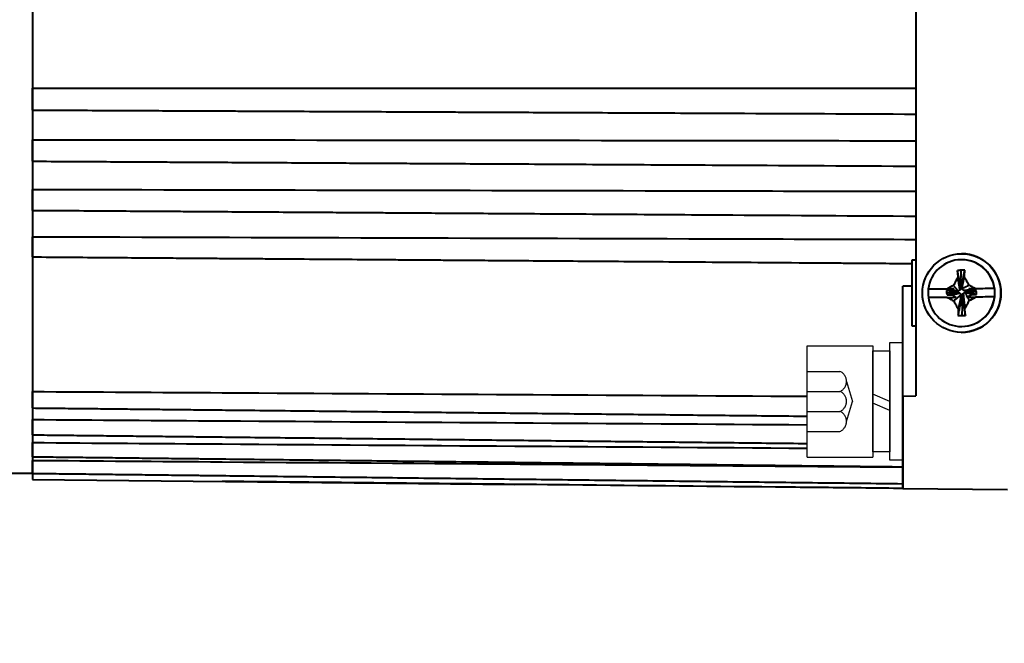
# Model space of a CAD drawing. Header units: inches. Extents: x -753 to 5070, y -3075 to 1581.
# Tile 66 of 178: x 3676 to 3751, y -2839 to -2791. Entities that reach past the tile are written whole.
import ezdxf

# ---------------------------------------------------------------- set-up
doc = ezdxf.new("R2010")
doc.units = ezdxf.units.IN
doc.header["$LTSCALE"] = 10
doc.header["$MEASUREMENT"] = 0
doc.linetypes.add('HIDDEN', pattern=[1.905, 1.27, -0.635])
for name, color, linetype in [('1轮廓实线层', 7, 'Continuous'), ('4虚线层', 6, 'HIDDEN'), ('7标注层', 4, 'Continuous')]:
    doc.layers.add(name, color=color, linetype=linetype)
doc.layers.add('图层2', color=4, linetype='Continuous', lineweight=40)
doc.styles.add('PC_TEXTSTYLE', font='isocp.shx', dxfattribs={"width": 0.8, "bigfont": 'HZFS.SHX'})
doc.styles.add('TH_GBDIM', font='romans.shx', dxfattribs={"width": 0.8, "bigfont": 'gbcbig.shx'})
doc.dimstyles.new('角度标注', dxfattribs={"dimtxt": 3.5, "dimasz": 3, "dimexe": 2, "dimexo": 0, "dimgap": 1, "dimtad": 1, "dimtih": 1, "dimtoh": 1, "dimdsep": 46, "dimtxsty": 'PC_TEXTSTYLE', "dimsah": 1, "dimcen": 0.09, "dimclrd": 4, "dimclrt": 3, "dimadec": 0, "dimazin": 0, "dimtfac": 0.7, "dimtmove": 0, "dimatfit": 0, "dimfxl": 1, "dimtzin": 0, "dimarcsym": 0})

# ---------------------------------------------------------------- blocks, each defined once
blk = doc.blocks.new('*D391')
at = {"layer": '7标注层', "color": 0, "lineweight": -2, "ltscale": 0.2, "transparency": 16777216}
blk.add_line((3789.282, -2828.853), (3779.54, -2838.595), dxfattribs=at)
at = {"layer": '7标注层', "color": 4, "lineweight": -2, "ltscale": 0.2, "transparency": 16777216}
for start, end in [(182.4152, 199.26852), (205.80891, 222.5848)]:
    blk.add_arc((3831.282, -2786.853), 71.174, start, end, dxfattribs=at)
at = {"layer": '7标注层', "color": 4, "ltscale": 0.2, "transparency": 16777216}
for points in [[(3759.672, -2789.863), (3760.671, -2789.842), (3760.108, -2786.853)], [(3779.239, -2834.669), (3778.518, -2835.361), (3780.955, -2837.181)]]:
    blk.add_solid(points, dxfattribs=at)
at = {"layer": 'Defpoints', "color": 0, "ltscale": 0.2, "transparency": 16777216}
for p in [(3874.77, -2743.365), (3658.252, -2786.853), (3884.036, -2786.853), (3762.533, -2805.274), (3789.282, -2828.853)]:
    blk.add_point(p, dxfattribs=at)
at = {"layer": '7标注层', "color": 3, "ltscale": 0.2, "transparency": 16777216, "insert": (3765.526, -2814.09), "char_height": 5.5, "attachment_point": 5, "style": 'TH_GBDIM'}
blk.add_mtext('45°', dxfattribs=at)
blk = doc.blocks.new('GB93_5_0.65_R')
at = {"layer": '1轮廓实线层'}
for p, q in [((3.85, 1.3), (-3.85, 1.3)), ((-3.85, 1.3), (-3.85, 0)), ((0, 0), (-0.56, 1.3)), ((0.7, 0), (0.14, 1.3)), ((3.85, 0), (3.85, 1.3)), ((-3.85, 0), (3.85, 0))]:
    blk.add_line(p, q, dxfattribs=at)

msp = doc.modelspace()

# ---------------------------------------------------------------- linework, layer by layer
at = {"layer": '1轮廓实线层'}
for p, q in [((3742.283, -2817.473), (3742.283, -2815.623)), ((3742.283, -2815.623), (3743.283, -2815.623)), ((3742.283, -2817.473), (3742.283, -2815.623)), ((3742.283, -2815.623), (3743.283, -2815.623)), ((3743.283, -2815.623), (3743.283, -2817.473)), ((3743.283, -2815.623), (3743.283, -2817.473)), ((3735.983, -2824.373), (3735.983, -2815.873)), ((3735.983, -2815.873), (3740.983, -2815.873)), ((3740.983, -2815.873), (3740.983, -2824.373)), ((3742.283, -2822.773), (3742.283, -2817.473)), ((3742.283, -2822.773), (3742.283, -2817.473)), ((3743.283, -2817.473), (3743.283, -2822.773)), ((3743.283, -2817.473), (3743.283, -2822.773)), ((3742.283, -2824.623), (3742.283, -2822.773)), ((3742.283, -2824.623), (3742.283, -2822.773)), ((3743.283, -2822.773), (3743.283, -2824.623)), ((3743.283, -2822.773), (3743.283, -2824.623)), ((3735.983, -2824.373), (3740.983, -2824.373)), ((3743.283, -2824.623), (3742.283, -2824.623)), ((3743.283, -2824.623), (3742.283, -2824.623))]:
    msp.add_line(p, q, dxfattribs=at)
at = {"layer": '4虚线层'}
for p, q in [((3735.983, -2817.833), (3738.483, -2817.833)), ((3738.983, -2818.597), (3739.433, -2820.123)), ((3735.983, -2819.36), (3738.483, -2819.36)), ((3738.983, -2821.65), (3739.433, -2820.123)), ((3735.983, -2820.887), (3738.483, -2820.887)), ((3735.983, -2822.413), (3738.483, -2822.413))]:
    msp.add_line(p, q, dxfattribs=at)
for centre in [(3738.15, -2818.597), (3738.15, -2820.123), (3738.15, -2821.65)]:
    msp.add_arc(centre, 0.833, 293.54865, 66.45135, dxfattribs=at)
at = {"layer": '图层2', "color": 0}
for p, q in [((3676.783, -2747.627), (3676.783, -2826.079)), ((3744.283, -2786.853), (3744.283, -2819.71)), ((3747.783, -2808.853), (3747.778, -2808.853)), ((3747.783, -2808.853), (3747.783, -2808.853)), ((3743.983, -2809.353), (3743.983, -2814.353)), ((3744.283, -2809.353), (3743.983, -2809.353)), ((3747.774, -2809.303), (3747.759, -2809.303)), ((3747.707, -2811.261), (3747.73, -2810.109)), ((3743.283, -2819.714), (3743.283, -2811.329)), ((3745.226, -2811.561), (3745.231, -2811.561)), ((3747.191, -2811.54), (3745.231, -2811.561)), ((3747.39, -2811.755), (3746.614, -2811.655)), ((3746.614, -2811.655), (3746.616, -2811.846)), ((3747.391, -2811.819), (3746.616, -2811.846)), ((3747.391, -2811.819), (3747.39, -2811.755)), ((3747.705, -2811.37), (3747.769, -2811.369)), ((3748.155, -2811.684), (3748.155, -2811.747)), ((3748.299, -2811.698), (3748.91, -2811.759)), ((3750.29, -2811.508), (3748.335, -2811.529)), ((3748.912, -2811.95), (3748.91, -2811.759)), ((3750.29, -2811.508), (3750.285, -2811.508)), ((3747.841, -2812.133), (3747.777, -2812.134)), ((3747.835, -2812.263), (3747.781, -2813.578)), ((3750.292, -2812.146), (3750.297, -2812.146)), ((3743.983, -2814.353), (3744.283, -2814.353)), ((3747.759, -2814.403), (3747.774, -2814.403)), ((3747.778, -2814.853), (3747.783, -2814.853)), ((3743.283, -2819.714), (3744.283, -2819.71)), ((3743.283, -2826.77), (3743.283, -2819.714)), ((3743.283, -2819.714), (3743.283, -2826.77)), ((3674.802, -2825.603), (3676.783, -2825.603)), ((3676.783, -2826.079), (3713.649, -2826.462)), ((3743.283, -2826.77), (3751.283, -2826.853))]:
    msp.add_line(p, q, dxfattribs=at)
msp.add_ellipse((3747.778, -2811.853), major_axis=(0, 3), ratio=0.999946, dxfattribs=at)
for centre, major_axis, ratio, start_param, end_param in [((3747.783, -2811.853), (0, 3), 0.999946, 4.722778, 6.283185), ((3747.759, -2811.853), (0, 2.55), 0.999946, 4.848106, 7.739043), ((3747.774, -2811.853), (0, 2.55), 0.999946, 3.141674, 6.283168), ((3747.829, -2813.826), (6.292, 0.017), 0.590881, 1.539085, 1.584865), ((3747.764, -2811.853), (0, 2.55), 0.999946, 1.455858, 1.706513), ((3747.82, -2811.535), (6.742, 0.07), 0.000108, 1.744564, 1.965834), ((3747.783, -2811.853), (0, 3), 0.999946, 3.141575, 4.722778), ((3747.82, -2811.535), (6.742, 0.07), 0.000108, 1.196536, 1.418376), ((3747.764, -2811.853), (0, 2.55), 0.999946, 4.59745, 4.848106), ((3747.759, -2811.853), (0, 2.55), 0.999946, 1.706513, 4.59745), ((3747.827, -2812.172), (-6.742, -0.07), 0.000108, 4.883018, 5.107426), ((3747.827, -2812.172), (-6.742, -0.07), 0.000108, 4.338129, 4.562064), ((3747.782, -2809.656), (-6.11, -0.117), 0.64169, 1.511207, 1.55845)]:
    msp.add_ellipse(centre, major_axis=major_axis, ratio=ratio, start_param=start_param, end_param=end_param, dxfattribs=at)
for points, degree in [([(3676.783, -2796.196), (3699.283, -2796.2), (3721.783, -2796.208), (3744.283, -2796.218)], 3), ([(3747.73, -2810.109), (3747.637, -2810.114), (3747.544, -2810.121), (3747.451, -2810.128)], 3), ([(3747.719, -2811.497), (3747.451, -2810.128)], 1), ([(3747.451, -2810.128), (3747.463, -2810.298), (3747.478, -2810.47), (3747.495, -2810.643)], 3), ([(3747.769, -2811.369), (3748.018, -2810.11)], 1), ([(3747.986, -2810.623), (3747.998, -2810.451), (3748.01, -2810.279), (3748.018, -2810.11)], 3), ([(3747.155, -2811.269), (3746.987, -2811.36), (3746.82, -2811.453), (3746.655, -2811.546)], 3), ([(3747.517, -2811.703), (3747.155, -2811.269)], 1), ([(3747.651, -2811.632), (3747.495, -2810.643)], 1), ([(3747.713, -2811.444), (3747.707, -2811.261)], 1), ([(3747.821, -2811.496), (3748.335, -2811.252)], 1), ([(3747.833, -2811.368), (3747.986, -2810.623)], 1), ([(3743.983, -2811.329), (3743.75, -2811.329), (3743.516, -2811.329), (3743.283, -2811.329)], 3), ([(3746.933, -2811.652), (3746.614, -2811.655)], 1), ([(3746.616, -2811.846), (3746.682, -2811.998)], 1), ([(3747.518, -2811.805), (3746.682, -2811.998)], 1), ([(3746.682, -2811.998), (3747.068, -2811.997)], 1), ([(3747.191, -2811.54), (3746.933, -2811.652)], 1), ([(3747.39, -2811.692), (3746.933, -2811.652)], 1), ([(3747.654, -2811.873), (3747.068, -2811.997)], 1), ([(3747.068, -2811.997), (3747.35, -2812.176)], 1), ([(3747.724, -2812.007), (3747.173, -2812.45)], 1), ([(3747.277, -2811.682), (3747.422, -2811.694)], 1), ([(3747.437, -2811.814), (3747.277, -2811.823)], 1), ([(3747.517, -2811.703), (3747.39, -2811.692)], 1), ([(3747.39, -2811.692), (3747.39, -2811.755)], 1), ([(3747.391, -2811.819), (3747.518, -2811.805)], 1), ([(3747.651, -2811.632), (3747.517, -2811.703)], 1), ([(3747.518, -2811.805), (3747.654, -2811.873)], 1), ([(3747.719, -2811.497), (3747.651, -2811.632)], 1), ([(3747.654, -2811.873), (3747.724, -2812.007)], 1), ([(3747.724, -2812.007), (3747.713, -2812.134)], 1), ([(3747.833, -2811.368), (3747.769, -2811.369)], 1), ([(3747.821, -2811.496), (3747.833, -2811.368)], 1), ([(3747.892, -2811.63), (3747.821, -2811.496)], 1), ([(3747.826, -2812.006), (3747.894, -2811.87)], 1), ([(3747.826, -2812.006), (3748.061, -2813.559)], 1), ([(3747.83, -2812.036), (3747.835, -2812.263)], 1), ([(3747.892, -2811.63), (3748.459, -2811.607)], 1), ([(3748.027, -2811.698), (3747.892, -2811.63)], 1), ([(3747.894, -2811.87), (3748.028, -2811.8)], 1), ([(3747.894, -2811.87), (3748.014, -2813.053)], 1), ([(3748.027, -2811.698), (3748.845, -2811.606)], 1), ([(3748.028, -2811.8), (3748.195, -2812.124)], 1), ([(3748.028, -2811.8), (3748.156, -2811.811)], 1), ([(3748.044, -2811.696), (3748.299, -2811.698)], 1), ([(3748.155, -2811.747), (3748.912, -2811.95)], 1), ([(3748.156, -2811.811), (3748.155, -2811.747)], 1), ([(3748.156, -2811.811), (3748.594, -2811.953)], 1), ([(3748.195, -2812.124), (3748.594, -2811.953)], 1), ([(3748.459, -2811.607), (3748.335, -2811.529)], 1), ([(3748.845, -2811.606), (3748.459, -2811.607)], 1), ([(3748.594, -2811.953), (3748.912, -2811.95)], 1), ([(3748.91, -2811.759), (3748.845, -2811.606)], 1), ([(3747.777, -2812.134), (3747.493, -2813.577)], 1), ([(3747.713, -2812.134), (3747.524, -2813.072)], 1), ([(3747.713, -2812.134), (3747.777, -2812.134)], 1), ([(3748.168, -2812.168), (3748.195, -2812.124)], 1), ([(3748.168, -2812.168), (3748.184, -2812.168), (3748.201, -2812.168), (3748.217, -2812.167)], 3), ([(3748.217, -2812.167), (3748.353, -2812.432)], 1), ([(3748.353, -2812.432), (3748.516, -2812.343), (3748.677, -2812.253), (3748.837, -2812.161)], 3), ([(3747.524, -2813.072), (3747.512, -2813.242), (3747.501, -2813.41), (3747.493, -2813.577)], 3), ([(3747.781, -2813.578), (3747.875, -2813.573), (3747.968, -2813.567), (3748.061, -2813.559)], 3), ([(3748.061, -2813.559), (3748.048, -2813.392), (3748.032, -2813.223), (3748.014, -2813.053)], 3), ([(3743.28, -2826.77), (3741.392, -2826.751), (3739.504, -2826.731), (3737.617, -2826.711)], 3)]:
    msp.add_open_spline(points, degree=degree, dxfattribs=at)
for points, degree, knots in [([(3676.783, -2797.881), (3676.783, -2797.88), (3676.783, -2797.877), (3676.783, -2797.872), (3676.783, -2797.87), (3676.783, -2797.865), (3676.783, -2797.862), (3676.783, -2797.847), (3676.783, -2797.831), (3676.783, -2797.799), (3676.783, -2797.788), (3676.783, -2797.763), (3676.783, -2797.749), (3676.783, -2797.705), (3676.783, -2797.672), (3676.783, -2797.618), (3676.783, -2797.598), (3676.783, -2797.568), (3676.783, -2797.558), (3676.783, -2797.537), (3676.783, -2797.527), (3676.783, -2797.473), (3676.783, -2797.428), (3676.783, -2797.357), (3676.783, -2797.333), (3676.783, -2797.283), (3676.783, -2797.258), (3676.783, -2797.182), (3676.783, -2797.131), (3676.783, -2797.065), (3676.783, -2797.052), (3676.783, -2797.025), (3676.783, -2797.012), (3676.783, -2796.973), (3676.783, -2796.946), (3676.783, -2796.868), (3676.783, -2796.817), (3676.783, -2796.741), (3676.783, -2796.715), (3676.783, -2796.666), (3676.783, -2796.642), (3676.783, -2796.572), (3676.783, -2796.527), (3676.783, -2796.474), (3676.783, -2796.463), (3676.783, -2796.443), (3676.783, -2796.413), (3676.783, -2796.385), (3676.783, -2796.331), (3676.783, -2796.299), (3676.783, -2796.241), (3676.783, -2796.216), (3676.783, -2796.196)], 3, [0, 0, 0, 0, 0.032237, 0.032237, 0.048922, 0.048922, 0.065608, 0.065608, 0.13235, 0.13235, 0.165721, 0.165721, 0.199092, 0.199092, 0.265835, 0.265835, 0.299206, 0.299206, 0.315891, 0.315891, 0.332577, 0.332577, 0.399319, 0.399319, 0.43269, 0.43269, 0.466062, 0.466062, 0.532804, 0.532804, 0.549489, 0.549489, 0.566175, 0.566175, 0.599546, 0.599546, 0.666288, 0.666288, 0.69966, 0.69966, 0.733031, 0.733031, 0.799773, 0.799773, 0.816459, 0.816459, 0.833144, 0.866515, 0.866515, 0.933258, 0.933258, 1, 1, 1, 1]), ([(3676.783, -2797.881), (3677.707, -2797.885), (3679.589, -2797.894), (3682.33, -2797.906), (3684.906, -2797.918), (3687.18, -2797.928), (3689.145, -2797.937), (3690.821, -2797.944), (3692.3, -2797.951), (3693.692, -2797.957), (3695.713, -2797.967), (3698.35, -2797.978), (3701.511, -2797.993), (3704.017, -2798.004), (3705.869, -2798.012), (3707.178, -2798.018), (3708.59, -2798.025), (3710.236, -2798.032), (3712.202, -2798.041), (3714.49, -2798.051), (3717.1, -2798.063), (3720.033, -2798.076), (3723.287, -2798.091), (3726.74, -2798.107), (3729.107, -2798.117), (3730.283, -2798.123), (3730.289, -2798.123), (3730.295, -2798.123), (3730.301, -2798.123), (3734.962, -2798.144), (3739.622, -2798.165), (3744.283, -2798.186)], 3, [0, 0, 0, 0, 0.051797, 0.105559, 0.153698, 0.196216, 0.233113, 0.263878, 0.290188, 0.316059, 0.341929, 0.403526, 0.463913, 0.519158, 0.544091, 0.567733, 0.592556, 0.623283, 0.66003, 0.702799, 0.751587, 0.806397, 0.867226, 0.934077, 1, 1, 1, 1.000341, 1.000341, 1.000341, 1.261683, 1.261683, 1.261683, 1.261683]), ([(3676.783, -2800.141), (3694.616, -2800.16), (3712.45, -2800.182), (3730.283, -2800.205), (3730.459, -2800.205), (3730.634, -2800.206), (3730.81, -2800.206), (3735.301, -2800.212), (3739.792, -2800.218), (3744.283, -2800.224)], 3, [0, 0, 0, 0, 1, 1, 1, 1.009851, 1.009851, 1.009851, 1.261682, 1.261682, 1.261682, 1.261682]), ([(3676.783, -2801.787), (3676.783, -2801.787), (3676.783, -2801.787), (3676.783, -2801.786), (3676.783, -2801.785), (3676.783, -2801.783), (3676.783, -2801.782), (3676.783, -2801.774), (3676.783, -2801.762), (3676.783, -2801.739), (3676.783, -2801.73), (3676.783, -2801.71), (3676.783, -2801.698), (3676.783, -2801.662), (3676.783, -2801.633), (3676.783, -2801.585), (3676.783, -2801.568), (3676.783, -2801.541), (3676.783, -2801.531), (3676.783, -2801.512), (3676.783, -2801.503), (3676.783, -2801.453), (3676.783, -2801.411), (3676.783, -2801.344), (3676.783, -2801.321), (3676.783, -2801.274), (3676.783, -2801.249), (3676.783, -2801.176), (3676.783, -2801.126), (3676.783, -2801.061), (3676.783, -2801.048), (3676.783, -2801.022), (3676.783, -2801.009), (3676.783, -2800.969), (3676.783, -2800.943), (3676.783, -2800.864), (3676.783, -2800.812), (3676.783, -2800.734), (3676.783, -2800.708), (3676.783, -2800.657), (3676.783, -2800.632), (3676.783, -2800.559), (3676.783, -2800.511), (3676.783, -2800.455), (3676.783, -2800.443), (3676.783, -2800.421), (3676.783, -2800.389), (3676.783, -2800.358), (3676.783, -2800.298), (3676.783, -2800.262), (3676.783, -2800.195), (3676.783, -2800.166), (3676.783, -2800.141)], 3, [0, 0, 0, 0, 0.015869, 0.015869, 0.032837, 0.032837, 0.049805, 0.049805, 0.117676, 0.117676, 0.151611, 0.151611, 0.185547, 0.185547, 0.253418, 0.253418, 0.287354, 0.287354, 0.304321, 0.304321, 0.321289, 0.321289, 0.38916, 0.38916, 0.423096, 0.423096, 0.457031, 0.457031, 0.524902, 0.524902, 0.54187, 0.54187, 0.558838, 0.558838, 0.592773, 0.592773, 0.660645, 0.660645, 0.69458, 0.69458, 0.728516, 0.728516, 0.796387, 0.796387, 0.813354, 0.813354, 0.830322, 0.864258, 0.864258, 0.932129, 0.932129, 1, 1, 1, 1]), ([(3676.783, -2801.787), (3677.739, -2801.792), (3679.627, -2801.803), (3682.319, -2801.818), (3684.727, -2801.831), (3686.746, -2801.842), (3688.439, -2801.852), (3689.937, -2801.86), (3691.769, -2801.87), (3693.981, -2801.882), (3696.501, -2801.896), (3698.499, -2801.908), (3699.976, -2801.916), (3701.019, -2801.922), (3702.145, -2801.928), (3703.458, -2801.935), (3705.025, -2801.944), (3706.85, -2801.954), (3709.069, -2801.966), (3711.714, -2801.981), (3714.816, -2801.998), (3718.268, -2802.017), (3722.069, -2802.039), (3726.113, -2802.061), (3728.89, -2802.076), (3730.283, -2802.084), (3730.283, -2802.084), (3730.284, -2802.084), (3730.284, -2802.084), (3734.951, -2802.11), (3739.617, -2802.136), (3744.283, -2802.162)], 3, [0, 0, 0, 0, 0.05359, 0.105903, 0.150922, 0.18865, 0.219085, 0.245873, 0.272662, 0.321775, 0.369923, 0.41397, 0.43385, 0.452701, 0.472492, 0.496992, 0.526291, 0.560391, 0.599292, 0.650743, 0.708727, 0.773245, 0.844298, 0.921883, 1, 1, 1, 1.000026, 1.000026, 1.000026, 1.261683, 1.261683, 1.261683, 1.261683]), ([(3676.783, -2805.538), (3676.783, -2805.538), (3676.783, -2805.538), (3676.783, -2805.537), (3676.783, -2805.531), (3676.783, -2805.515), (3676.783, -2805.509), (3676.783, -2805.494), (3676.783, -2805.485), (3676.783, -2805.456), (3676.783, -2805.432), (3676.783, -2805.391), (3676.783, -2805.376), (3676.783, -2805.352), (3676.783, -2805.343), (3676.783, -2805.326), (3676.783, -2805.318), (3676.783, -2805.273), (3676.783, -2805.235), (3676.783, -2805.172), (3676.783, -2805.151), (3676.783, -2805.106), (3676.783, -2805.083), (3676.783, -2805.013), (3676.783, -2804.964), (3676.783, -2804.901), (3676.783, -2804.889), (3676.783, -2804.863), (3676.783, -2804.85), (3676.783, -2804.811), (3676.783, -2804.785), (3676.783, -2804.707), (3676.783, -2804.655), (3676.783, -2804.576), (3676.783, -2804.55), (3676.783, -2804.497), (3676.783, -2804.472), (3676.783, -2804.396), (3676.783, -2804.346), (3676.783, -2804.286), (3676.783, -2804.274), (3676.783, -2804.251), (3676.783, -2804.216), (3676.783, -2804.183), (3676.783, -2804.118), (3676.783, -2804.078), (3676.783, -2804.003), (3676.783, -2803.969), (3676.783, -2803.939)], 3, [0, 0, 0, 0, 0.014986, 0.014986, 0.085344, 0.085344, 0.120523, 0.120523, 0.155703, 0.155703, 0.226061, 0.226061, 0.26124, 0.26124, 0.278829, 0.278829, 0.296419, 0.296419, 0.366777, 0.366777, 0.401956, 0.401956, 0.437135, 0.437135, 0.507493, 0.507493, 0.525083, 0.525083, 0.542672, 0.542672, 0.577851, 0.577851, 0.648209, 0.648209, 0.683388, 0.683388, 0.718568, 0.718568, 0.788926, 0.788926, 0.806515, 0.806515, 0.824105, 0.859284, 0.859284, 0.929642, 0.929642, 1, 1, 1, 1]), ([(3676.783, -2803.939), (3694.616, -2803.975), (3712.45, -2804.013), (3730.283, -2804.052), (3730.451, -2804.052), (3730.618, -2804.053), (3730.786, -2804.053), (3735.285, -2804.063), (3739.784, -2804.073), (3744.283, -2804.083)], 3, [0, 0, 0, 0, 1, 1, 1, 1.009402, 1.009402, 1.009402, 1.261682, 1.261682, 1.261682, 1.261682]), ([(3676.783, -2805.538), (3677.739, -2805.544), (3679.627, -2805.556), (3682.319, -2805.574), (3684.727, -2805.59), (3686.746, -2805.603), (3688.439, -2805.614), (3689.937, -2805.624), (3691.769, -2805.636), (3693.981, -2805.65), (3696.501, -2805.667), (3698.5, -2805.68), (3699.976, -2805.69), (3701.019, -2805.696), (3702.145, -2805.704), (3703.458, -2805.712), (3705.025, -2805.723), (3706.85, -2805.735), (3709.069, -2805.749), (3711.714, -2805.766), (3714.816, -2805.787), (3718.268, -2805.809), (3722.069, -2805.834), (3726.113, -2805.861), (3728.89, -2805.879), (3730.283, -2805.888), (3730.283, -2805.888), (3730.283, -2805.888), (3730.283, -2805.888), (3734.95, -2805.919), (3739.616, -2805.949), (3744.283, -2805.98)], 3, [0, 0, 0, 0, 0.053591, 0.105903, 0.150923, 0.188651, 0.219086, 0.245874, 0.272663, 0.321775, 0.369923, 0.413971, 0.433851, 0.452701, 0.472492, 0.496992, 0.526292, 0.560392, 0.599292, 0.650743, 0.708727, 0.773245, 0.844297, 0.921883, 1, 1, 1, 1, 1, 1, 1.261688, 1.261688, 1.261688, 1.261688]), ([(3676.783, -2807.551), (3694.616, -2807.602), (3712.45, -2807.656), (3730.283, -2807.71), (3730.441, -2807.711), (3730.599, -2807.711), (3730.756, -2807.712), (3735.265, -2807.726), (3739.774, -2807.74), (3744.283, -2807.754)], 3, [0, 0, 0, 0, 1, 1, 1, 1.00885, 1.00885, 1.00885, 1.261682, 1.261682, 1.261682, 1.261682]), ([(3676.783, -2809.094), (3676.783, -2809.094), (3676.783, -2809.092), (3676.783, -2809.087), (3676.783, -2809.084), (3676.783, -2809.074), (3676.783, -2809.068), (3676.783, -2809.046), (3676.783, -2809.028), (3676.783, -2808.993), (3676.783, -2808.981), (3676.783, -2808.96), (3676.783, -2808.953), (3676.783, -2808.938), (3676.783, -2808.931), (3676.783, -2808.892), (3676.783, -2808.857), (3676.783, -2808.8), (3676.783, -2808.78), (3676.783, -2808.738), (3676.783, -2808.717), (3676.783, -2808.651), (3676.783, -2808.604), (3676.783, -2808.544), (3676.783, -2808.532), (3676.783, -2808.507), (3676.783, -2808.494), (3676.783, -2808.456), (3676.783, -2808.431), (3676.783, -2808.354), (3676.783, -2808.302), (3676.783, -2808.223), (3676.783, -2808.197), (3676.783, -2808.144), (3676.783, -2808.118), (3676.783, -2808.04), (3676.783, -2807.989), (3676.783, -2807.927), (3676.783, -2807.914), (3676.783, -2807.89), (3676.783, -2807.853), (3676.783, -2807.818), (3676.783, -2807.749), (3676.783, -2807.706), (3676.783, -2807.623), (3676.783, -2807.585), (3676.783, -2807.551)], 3, [0, 0, 0, 0, 0.040325, 0.040325, 0.077235, 0.077235, 0.114146, 0.114146, 0.187967, 0.187967, 0.224878, 0.224878, 0.243333, 0.243333, 0.261788, 0.261788, 0.335609, 0.335609, 0.37252, 0.37252, 0.409431, 0.409431, 0.483252, 0.483252, 0.501707, 0.501707, 0.520162, 0.520162, 0.557073, 0.557073, 0.630894, 0.630894, 0.667805, 0.667805, 0.704715, 0.704715, 0.778536, 0.778536, 0.796992, 0.796992, 0.815447, 0.852358, 0.852358, 0.926179, 0.926179, 1, 1, 1, 1]), ([(3676.783, -2809.094), (3677.707, -2809.1), (3679.589, -2809.115), (3682.33, -2809.135), (3684.906, -2809.154), (3687.181, -2809.171), (3689.145, -2809.186), (3690.821, -2809.199), (3692.3, -2809.21), (3693.692, -2809.22), (3695.714, -2809.235), (3698.35, -2809.255), (3701.511, -2809.279), (3704.018, -2809.298), (3705.869, -2809.311), (3707.178, -2809.321), (3708.59, -2809.332), (3710.236, -2809.344), (3712.202, -2809.359), (3714.49, -2809.376), (3717.1, -2809.396), (3720.033, -2809.418), (3723.287, -2809.442), (3726.864, -2809.469), (3730.73, -2809.498), (3733.404, -2809.518), (3734.778, -2809.528), (3734.778, -2809.528), (3734.778, -2809.528), (3734.778, -2809.528), (3737.846, -2809.551), (3740.915, -2809.574), (3743.983, -2809.597)], 3, [0, 0, 0, 0, 0.047788, 0.097382, 0.141791, 0.181013, 0.215049, 0.24343, 0.2677, 0.291566, 0.315431, 0.372253, 0.427959, 0.478922, 0.501922, 0.523732, 0.54663, 0.574975, 0.608874, 0.648328, 0.693334, 0.743895, 0.80001, 0.861678, 0.9289, 1, 1, 1, 1, 1, 1, 1.158711, 1.158711, 1.158711, 1.158711]), ([(3738.056, -2809.553), (3738.51, -2809.556), (3740.486, -2809.571), (3742.461, -2809.586), (3743.982, -2809.597)], 3, [0.04486, 0.04486, 0.04486, 0.04486, 0.2643886, 1, 1, 1, 1]), ([(3747.495, -2810.643), (3747.437, -2810.745), (3747.379, -2810.849), (3747.266, -2811.058), (3747.21, -2811.164), (3747.155, -2811.269)], 3, [0, 0, 0, 0, 0.5, 0.5, 1, 1, 1, 1]), ([(3748.335, -2811.252), (3748.278, -2811.146), (3748.22, -2811.04), (3748.103, -2810.831), (3748.045, -2810.727), (3747.986, -2810.623)], 3, [0, 0, 0, 0, 0.5, 0.5, 1, 1, 1, 1]), ([(3748.844, -2811.523), (3748.76, -2811.477), (3748.676, -2811.431), (3748.506, -2811.341), (3748.421, -2811.296), (3748.335, -2811.252)], 3, [0, 0, 0, 0, 0.5, 0.5, 1, 1, 1, 1]), ([(3747.191, -2811.54), (3747.143, -2811.541), (3747.096, -2811.541), (3747.004, -2811.542), (3746.96, -2811.543), (3746.827, -2811.544), (3746.74, -2811.545), (3746.655, -2811.546)], 3, [0, 0, 0, 0, 0.25, 0.25, 0.5, 0.5, 1, 1, 1, 1]), ([(3748.844, -2811.523), (3748.758, -2811.524), (3748.672, -2811.525), (3748.502, -2811.527), (3748.417, -2811.528), (3748.335, -2811.529)], 3, [0, 0, 0, 0, 0.5, 0.5, 1, 1, 1, 1]), ([(3746.682, -2812.183), (3746.798, -2812.182), (3746.913, -2812.181), (3747.081, -2812.179), (3747.136, -2812.179), (3747.245, -2812.177), (3747.298, -2812.177), (3747.35, -2812.176)], 3, [0, 0, 0, 0, 0.5, 0.5, 0.75, 0.75, 1, 1, 1, 1]), ([(3746.682, -2812.183), (3746.763, -2812.229), (3746.844, -2812.274), (3747.008, -2812.363), (3747.09, -2812.406), (3747.173, -2812.45)], 3, [0, 0, 0, 0, 0.5, 0.5, 1, 1, 1, 1]), ([(3747.173, -2812.45), (3747.23, -2812.555), (3747.288, -2812.659), (3747.405, -2812.867), (3747.464, -2812.97), (3747.524, -2813.072)], 3, [0, 0, 0, 0, 0.5, 0.5, 1, 1, 1, 1]), ([(3748.014, -2813.053), (3748.073, -2812.951), (3748.13, -2812.849), (3748.243, -2812.641), (3748.298, -2812.537), (3748.353, -2812.432)], 3, [0, 0, 0, 0, 0.5, 0.5, 1, 1, 1, 1]), ([(3748.217, -2812.167), (3748.273, -2812.167), (3748.327, -2812.166), (3748.433, -2812.165), (3748.485, -2812.165), (3748.639, -2812.163), (3748.738, -2812.162), (3748.837, -2812.161)], 3, [0, 0, 0, 0, 0.25, 0.25, 0.5, 0.5, 1, 1, 1, 1]), ([(3676.783, -2819.374), (3681.616, -2819.403), (3686.45, -2819.432), (3691.283, -2819.461), (3691.286, -2819.461), (3691.288, -2819.461), (3691.291, -2819.461), (3706.188, -2819.551), (3721.086, -2819.641), (3735.983, -2819.731)], 3, [0, 0, 0, 0, 1, 1, 1, 1.000541, 1.000541, 1.000541, 4.082768, 4.082768, 4.082768, 4.082768]), ([(3676.783, -2820.627), (3676.783, -2820.627), (3676.783, -2820.627), (3676.783, -2820.626), (3676.783, -2820.624), (3676.783, -2820.619), (3676.783, -2820.617), (3676.783, -2820.612), (3676.783, -2820.61), (3676.783, -2820.596), (3676.783, -2820.58), (3676.783, -2820.55), (3676.783, -2820.538), (3676.783, -2820.514), (3676.783, -2820.5), (3676.783, -2820.457), (3676.783, -2820.425), (3676.783, -2820.38), (3676.783, -2820.371), (3676.783, -2820.352), (3676.783, -2820.342), (3676.783, -2820.312), (3676.783, -2820.292), (3676.783, -2820.229), (3676.783, -2820.184), (3676.783, -2820.113), (3676.783, -2820.089), (3676.783, -2820.04), (3676.783, -2820.015), (3676.783, -2819.939), (3676.783, -2819.888), (3676.783, -2819.822), (3676.783, -2819.809), (3676.783, -2819.782), (3676.783, -2819.743), (3676.783, -2819.703), (3676.783, -2819.625), (3676.783, -2819.574), (3676.783, -2819.471), (3676.783, -2819.422), (3676.783, -2819.374)], 3, [0, 0, 0, 0, 0.017571, 0.017571, 0.062227, 0.062227, 0.084555, 0.084555, 0.106883, 0.106883, 0.196194, 0.196194, 0.24085, 0.24085, 0.285506, 0.285506, 0.374818, 0.374818, 0.397146, 0.397146, 0.419474, 0.419474, 0.46413, 0.46413, 0.553441, 0.553441, 0.598097, 0.598097, 0.642753, 0.642753, 0.732065, 0.732065, 0.754393, 0.754393, 0.776721, 0.821377, 0.821377, 0.910688, 0.910688, 1, 1, 1, 1]), ([(3676.783, -2820.627), (3691.283, -2820.78), (3735.983, -2821.252)], 1, [0, 0, 1, 4.082742, 4.082742]), ([(3676.783, -2821.511), (3681.616, -2821.543), (3686.45, -2821.576), (3691.283, -2821.608), (3691.285, -2821.608), (3691.287, -2821.608), (3691.29, -2821.608), (3706.187, -2821.707), (3721.085, -2821.806), (3735.983, -2821.906)], 3, [0, 0, 0, 0, 1, 1, 1, 1.000451, 1.000451, 1.000451, 4.082768, 4.082768, 4.082768, 4.082768]), ([(3676.783, -2822.68), (3676.783, -2822.68), (3676.783, -2822.68), (3676.783, -2822.68), (3676.783, -2822.679), (3676.783, -2822.677), (3676.783, -2822.676), (3676.783, -2822.669), (3676.783, -2822.658), (3676.783, -2822.636), (3676.783, -2822.627), (3676.783, -2822.608), (3676.783, -2822.597), (3676.783, -2822.561), (3676.783, -2822.533), (3676.783, -2822.493), (3676.783, -2822.485), (3676.783, -2822.468), (3676.783, -2822.459), (3676.783, -2822.433), (3676.783, -2822.377), (3676.783, -2822.314), (3676.783, -2822.248), (3676.783, -2822.224), (3676.783, -2822.177), (3676.783, -2822.153), (3676.783, -2822.081), (3676.783, -2822.03), (3676.783, -2821.966), (3676.783, -2821.953), (3676.783, -2821.927), (3676.783, -2821.887), (3676.783, -2821.848), (3676.783, -2821.77), (3676.783, -2821.717), (3676.783, -2821.613), (3676.783, -2821.561), (3676.783, -2821.511)], 3, [0, 0, 0, 0, 0.010718, 0.010718, 0.034272, 0.034272, 0.057827, 0.057827, 0.152044, 0.152044, 0.199153, 0.199153, 0.246261, 0.246261, 0.340479, 0.340479, 0.364033, 0.364033, 0.387587, 0.387587, 0.434696, 0.528913, 0.528913, 0.576022, 0.576022, 0.623131, 0.623131, 0.717348, 0.717348, 0.740902, 0.740902, 0.764457, 0.811565, 0.811565, 0.905783, 0.905783, 1, 1, 1, 1]), ([(3676.783, -2822.68), (3691.283, -2822.841), (3735.983, -2823.337)], 1, [0, 0, 1, 4.082789, 4.082789]), ([(3676.783, -2823.269), (3681.616, -2823.304), (3686.45, -2823.339), (3691.283, -2823.374), (3691.285, -2823.374), (3691.286, -2823.374), (3691.288, -2823.374), (3706.186, -2823.481), (3721.085, -2823.589), (3735.983, -2823.697)], 3, [0, 0, 0, 0, 1, 1, 1, 1.000356, 1.000356, 1.000356, 4.082768, 4.082768, 4.082768, 4.082768]), ([(3676.783, -2824.35), (3676.783, -2824.35), (3676.783, -2824.35), (3676.783, -2824.35), (3676.783, -2824.345), (3676.783, -2824.33), (3676.783, -2824.324), (3676.783, -2824.31), (3676.783, -2824.301), (3676.783, -2824.273), (3676.783, -2824.25), (3676.783, -2824.216), (3676.783, -2824.209), (3676.783, -2824.194), (3676.783, -2824.187), (3676.783, -2824.163), (3676.783, -2824.113), (3676.783, -2824.056), (3676.783, -2823.994), (3676.783, -2823.972), (3676.783, -2823.928), (3676.783, -2823.906), (3676.783, -2823.836), (3676.783, -2823.788), (3676.783, -2823.725), (3676.783, -2823.712), (3676.783, -2823.687), (3676.783, -2823.648), (3676.783, -2823.609), (3676.783, -2823.532), (3676.783, -2823.479), (3676.783, -2823.373), (3676.783, -2823.321), (3676.783, -2823.269)], 3, [0, 0, 0, 0, 0.003734, 0.003734, 0.103361, 0.103361, 0.153174, 0.153174, 0.202987, 0.202987, 0.302614, 0.302614, 0.32752, 0.32752, 0.352427, 0.352427, 0.40224, 0.501867, 0.501867, 0.55168, 0.55168, 0.601494, 0.601494, 0.70112, 0.70112, 0.726027, 0.726027, 0.750934, 0.800747, 0.800747, 0.900373, 0.900373, 1, 1, 1, 1]), ([(3676.783, -2824.35), (3691.283, -2824.517), (3743.283, -2825.117)], 1, [0, 0, 1, 4.58624, 4.58624]), ([(3676.783, -2824.628), (3681.616, -2824.665), (3686.45, -2824.703), (3691.283, -2824.74), (3691.284, -2824.74), (3691.286, -2824.74), (3691.287, -2824.74), (3708.619, -2824.873), (3725.951, -2825.007), (3743.283, -2825.14)], 3, [0, 0, 0, 0, 1, 1, 1, 1.000257, 1.000257, 1.000257, 4.586217, 4.586217, 4.586217, 4.586217]), ([(3676.783, -2825.619), (3676.783, -2825.619), (3676.783, -2825.618), (3676.783, -2825.614), (3676.783, -2825.611), (3676.783, -2825.602), (3676.783, -2825.596), (3676.783, -2825.576), (3676.783, -2825.558), (3676.783, -2825.53), (3676.783, -2825.524), (3676.783, -2825.511), (3676.783, -2825.505), (3676.783, -2825.485), (3676.783, -2825.442), (3676.783, -2825.391), (3676.783, -2825.334), (3676.783, -2825.314), (3676.783, -2825.273), (3676.783, -2825.252), (3676.783, -2825.187), (3676.783, -2825.141), (3676.783, -2825.08), (3676.783, -2825.068), (3676.783, -2825.043), (3676.783, -2825.006), (3676.783, -2824.968), (3676.783, -2824.892), (3676.783, -2824.84), (3676.783, -2824.734), (3676.783, -2824.681), (3676.783, -2824.628)], 3, [0, 0, 0, 0, 0.047718, 0.047718, 0.100622, 0.100622, 0.153527, 0.153527, 0.259336, 0.259336, 0.285788, 0.285788, 0.31224, 0.31224, 0.365145, 0.470954, 0.470954, 0.523859, 0.523859, 0.576763, 0.576763, 0.682573, 0.682573, 0.709025, 0.709025, 0.735477, 0.788382, 0.788382, 0.894191, 0.894191, 1, 1, 1, 1]), ([(3676.783, -2825.619), (3691.283, -2825.791), (3743.283, -2826.408)], 1, [0, 0, 1, 4.586194, 4.586194]), ([(3737.617, -2826.711), (3734.777, -2826.682), (3734.697, -2826.681), (3734.618, -2826.68), (3734.618, -2826.68), (3734.617, -2826.68), (3734.617, -2826.68), (3729.006, -2826.622), (3723.394, -2826.564), (3708.95, -2826.413), (3700.116, -2826.322), (3691.283, -2826.23), (3691.283, -2826.23), (3691.282, -2826.23), (3691.281, -2826.23)], 3, [-0.005513, -0.005513, -0.005513, -0.005513, -0.000019, -0.000019, -0.000019, 0, 0, 0, 0.388473, 0.388473, 1, 1, 1, 1.000036, 1.000036, 1.000036, 1.000036])]:
    msp.add_open_spline(points, degree=degree, knots=knots, dxfattribs=at)

# ---------------------------------------------------------------- block references
at = {"layer": '1轮廓实线层', "xscale": -1, "rotation": 90.00000000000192}
msp.add_blockref('GB93_5_0.65_R', (3742.283, -2820.123), dxfattribs=at)
msp.add_blockref('GB93_5_0.65_R', (3742.283, -2820.123), dxfattribs=at)

# ---------------------------------------------------------------- dimensions: what is measured, and where the dimension line sits
at = {"layer": '7标注层', "ltscale": 0.2}
dim = msp.add_angular_dim_2l(base=(3762.533, -2805.274), line1=((3658.252, -2786.853), (3884.036, -2786.853)), line2=((3789.282, -2828.853), (3874.77, -2743.365)), dimstyle='角度标注', override={"dimtxt": 5.5, "dimdec": 0, "dimtxsty": 'TH_GBDIM'}, dxfattribs=at)
dim.commit()
dim.dimension.update_dxf_attribs({"geometry": '*D391', "text_midpoint": (3765.526, -2814.09)})

doc.saveas('drawing.dxf')
